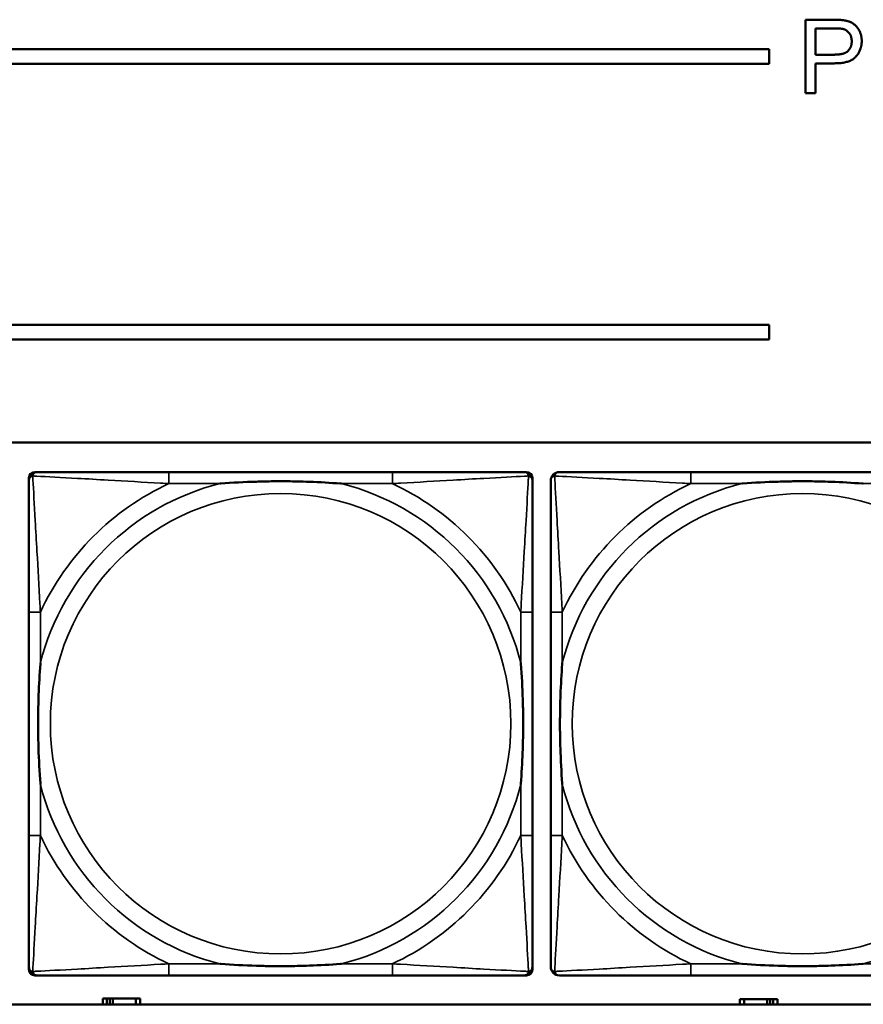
# Model space of a CAD drawing. Header units: inches. Extents: x 1.4 to 53.9, y 1.3 to 58.
# Tile 117 of 227: x 26.6 to 27.7, y 43.7 to 45.1. Entities that reach past the tile are written whole.
import ezdxf

# ---------------------------------------------------------------- set-up
doc = ezdxf.new("R2010")
doc.units = ezdxf.units.IN
doc.header["$MEASUREMENT"] = 0
doc.layers.add('Visible (ANSI)', color=7, linetype='Continuous', lineweight=50)
doc.layers.add('Visible Narrow (ANSI)', color=7, linetype='Continuous', lineweight=35)

msp = doc.modelspace()

# ---------------------------------------------------------------- linework, layer by layer
at = {"layer": 'Visible (ANSI)'}
for p, q in [((27.6255, 45.0814), (27.6632, 45.0814)), ((27.6255, 44.9814), (27.6255, 45.0814)), ((27.6387, 45.0338), (27.6387, 45.0696)), ((27.6387, 45.0696), (27.6643, 45.0696)), ((19.4287, 45.0414), (27.5757, 45.0414)), ((27.5757, 45.0414), (27.5757, 45.0214)), ((27.6646, 45.0338), (27.6387, 45.0338)), ((27.5757, 45.0214), (19.4287, 45.0214)), ((27.6644, 45.022), (27.6387, 45.022)), ((27.6387, 45.022), (27.6387, 44.9814)), ((27.6387, 44.9814), (27.6255, 44.9814)), ((19.4287, 44.6661), (27.5757, 44.6661)), ((27.5757, 44.6661), (27.5757, 44.6461)), ((27.5757, 44.6461), (19.4287, 44.6461)), ((19.4287, 44.5061), (36.5227, 44.5061)), ((26.5766, 44.4658), (26.5805, 44.4658)), ((27.0632, 44.4658), (26.7593, 44.4658)), ((27.2419, 44.4658), (27.2459, 44.4658)), ((27.7732, 44.4658), (27.4693, 44.4658)), ((26.5687, 43.7886), (26.5687, 44.4579)), ((27.2537, 44.4579), (27.2537, 44.454)), ((26.5687, 44.2753), (26.5687, 43.9713)), ((27.2537, 43.9713), (27.2537, 44.2753)), ((27.2787, 44.2753), (27.2787, 43.9713)), ((27.2537, 43.7926), (27.2537, 43.7886)), ((27.2459, 43.7808), (26.5766, 43.7808)), ((26.7593, 43.7808), (27.0632, 43.7808)), ((27.4693, 43.7808), (27.7732, 43.7808)), ((36.5227, 43.7414), (19.4287, 43.7414)), ((26.6749, 43.7494), (26.6691, 43.7494)), ((26.6691, 43.7494), (26.6691, 43.7414)), ((26.6749, 43.7494), (26.6789, 43.7494)), ((26.6749, 43.7414), (26.6749, 43.7494)), ((26.6789, 43.7414), (26.6789, 43.7494)), ((26.6789, 43.7494), (26.683, 43.7494)), ((26.683, 43.7494), (26.683, 43.7414)), ((26.683, 43.7494), (26.7143, 43.7494)), ((26.7143, 43.7494), (26.7143, 43.7414)), ((26.7201, 43.7494), (26.7143, 43.7494)), ((26.7201, 43.7414), (26.7201, 43.7494)), ((27.5419, 43.7484), (27.5361, 43.7484)), ((27.5361, 43.7484), (27.5361, 43.7414)), ((27.5419, 43.7484), (27.5732, 43.7484)), ((27.5419, 43.7414), (27.5419, 43.7484)), ((27.5732, 43.7414), (27.5732, 43.7484)), ((27.5732, 43.7484), (27.5773, 43.7484)), ((27.5773, 43.7484), (27.5773, 43.7414)), ((27.5773, 43.7484), (27.5813, 43.7484)), ((27.5871, 43.7484), (27.5813, 43.7484)), ((27.5813, 43.7484), (27.5813, 43.7414)), ((27.5871, 43.7414), (27.5871, 43.7484))]:
    msp.add_line(p, q, dxfattribs=at)
for centre, radius, start, end in [((26.5766, 44.4579), 0.00787, 90, 180), ((26.5805, 44.454), 0.0118, 90, 180), ((27.2419, 44.454), 0.0118, 0, 90), ((27.2459, 44.4579), 0.00787, 0, 90), ((27.2905, 44.454), 0.0118, 90, 180), ((26.5805, 43.7926), 0.0118, 180, 270), ((27.2419, 43.7926), 0.0118, 270, 360), ((27.2905, 43.7926), 0.0118, 180, 270), ((26.5766, 43.7886), 0.00787, 180, 270), ((27.2459, 43.7886), 0.00787, 270, 0)]:
    msp.add_arc(centre, radius, start, end, dxfattribs=at)
for points in [[(27.6632, 45.0814), (27.6732, 45.0814), (27.6784, 45.0804)], [(27.6784, 45.0804), (27.6858, 45.0792), (27.6957, 45.0723), (27.7018, 45.0599), (27.7018, 45.0524)], [(27.6643, 45.0696), (27.6733, 45.0696), (27.6767, 45.0687)], [(27.6767, 45.0687), (27.6819, 45.0673), (27.6882, 45.0583), (27.6882, 45.0521)], [(27.7018, 45.0524), (27.7018, 45.0397), (27.6856, 45.022), (27.6644, 45.022)], [(27.6882, 45.0521), (27.6882, 45.0434), (27.6774, 45.0338), (27.6646, 45.0338)]]:
    msp.add_open_spline(points, degree=2, dxfattribs=at)
for points, knots in [([(26.7593, 44.4658), (26.7557, 44.4658), (26.7521, 44.4658), (26.7485, 44.4658), (26.7153, 44.4658), (26.6816, 44.4658), (26.6507, 44.4658), (26.6238, 44.4658), (26.5982, 44.4658), (26.5848, 44.4658), (26.5832, 44.4658), (26.5817, 44.4658), (26.5805, 44.4658)], [0, 0, 0, 0, 0.0272471, 0.0272471, 0.0272471, 0.2790553, 0.2790553, 0.2790553, 0.4988354, 0.4988354, 0.4988354, 0.5252205, 0.5252205, 0.5252205, 0.5252205]), ([(27.2419, 44.4658), (27.227, 44.4658), (27.1854, 44.4658), (27.1448, 44.4658), (27.1183, 44.4658), (27.0904, 44.4658), (27.0632, 44.4658)], [-0.5252205, -0.5252205, -0.5252205, -0.5252205, -0.20743, -0.20743, -0.20743, 0, 0, 0, 0]), ([(27.4693, 44.4658), (27.4657, 44.4658), (27.4621, 44.4658), (27.4585, 44.4658), (27.4253, 44.4658), (27.3916, 44.4658), (27.3607, 44.4658), (27.3338, 44.4658), (27.3082, 44.4658), (27.2948, 44.4658), (27.2932, 44.4658), (27.2917, 44.4658), (27.2905, 44.4658)], [0, 0, 0, 0, 0.0272471, 0.0272471, 0.0272471, 0.2790553, 0.2790553, 0.2790553, 0.4988354, 0.4988354, 0.4988354, 0.5252205, 0.5252205, 0.5252205, 0.5252205]), ([(26.5687, 44.454), (26.5687, 44.4391), (26.5687, 44.3975), (26.5687, 44.3569), (26.5687, 44.3303), (26.5687, 44.3025), (26.5687, 44.2753)], [-0.5252205, -0.5252205, -0.5252205, -0.5252205, -0.20743, -0.20743, -0.20743, 0, 0, 0, 0]), ([(26.8285, 44.4501), (26.8289, 44.4501), (26.8293, 44.4501), (26.8458, 44.4514), (26.8619, 44.4522), (26.8849, 44.4529), (26.8916, 44.4531), (26.9007, 44.4532), (26.9032, 44.4532), (26.9073, 44.4532), (26.9089, 44.4532), (26.912, 44.4532), (26.9135, 44.4532), (26.9171, 44.4532), (26.9192, 44.4532), (26.9253, 44.4532), (26.9295, 44.4531), (26.9392, 44.4529), (26.9448, 44.4527), (26.9646, 44.452), (26.9786, 44.4512), (26.9931, 44.4501), (26.9935, 44.4501), (26.994, 44.4501)], [-0.416114, -0.416114, -0.416114, -0.416114, -0.4127691, -0.4127691, -0.2896446, -0.2896446, -0.2388934, -0.2388934, -0.2201881, -0.2201881, -0.2080204, -0.2080204, -0.196499, -0.196499, -0.1809939, -0.1809939, -0.149741, -0.149741, -0.1073162, -0.1073162, 0, 0, 0.0033356, 0.0033356, 0.0033356, 0.0033356]), ([(27.2537, 44.2753), (27.2537, 44.2788), (27.2537, 44.2824), (27.2537, 44.286), (27.2537, 44.3192), (27.2537, 44.3529), (27.2537, 44.3838), (27.2537, 44.4107), (27.2537, 44.4363), (27.2537, 44.4497), (27.2537, 44.4513), (27.2537, 44.4528), (27.2537, 44.454)], [0, 0, 0, 0, 0.0272471, 0.0272471, 0.0272471, 0.2790553, 0.2790553, 0.2790553, 0.4988354, 0.4988354, 0.4988354, 0.5252205, 0.5252205, 0.5252205, 0.5252205]), ([(27.2787, 44.454), (27.2787, 44.4391), (27.2787, 44.3975), (27.2787, 44.3569), (27.2787, 44.3303), (27.2787, 44.3025), (27.2787, 44.2753)], [-0.5252205, -0.5252205, -0.5252205, -0.5252205, -0.20743, -0.20743, -0.20743, 0, 0, 0, 0]), ([(27.5385, 44.4501), (27.5389, 44.4501), (27.5393, 44.4501), (27.5558, 44.4514), (27.5719, 44.4522), (27.5949, 44.4529), (27.6016, 44.4531), (27.6107, 44.4532), (27.6132, 44.4532), (27.6173, 44.4532), (27.6189, 44.4532), (27.622, 44.4532), (27.6235, 44.4532), (27.6271, 44.4532), (27.6292, 44.4532), (27.6353, 44.4532), (27.6395, 44.4531), (27.6492, 44.4529), (27.6548, 44.4527), (27.6746, 44.452), (27.6886, 44.4512), (27.7031, 44.4501), (27.7035, 44.4501), (27.704, 44.4501)], [-0.416114, -0.416114, -0.416114, -0.416114, -0.4127691, -0.4127691, -0.2896446, -0.2896446, -0.2388934, -0.2388934, -0.2201881, -0.2201881, -0.2080204, -0.2080204, -0.196499, -0.196499, -0.1809939, -0.1809939, -0.149741, -0.149741, -0.1073162, -0.1073162, 0, 0, 0.0033356, 0.0033356, 0.0033356, 0.0033356]), ([(26.5844, 44.0406), (26.5844, 44.041), (26.5844, 44.0414), (26.5831, 44.0579), (26.5823, 44.074), (26.5816, 44.0969), (26.5814, 44.1036), (26.5813, 44.1128), (26.5813, 44.1153), (26.5813, 44.1194), (26.5813, 44.121), (26.5813, 44.1241), (26.5813, 44.1256), (26.5813, 44.1292), (26.5813, 44.1312), (26.5814, 44.1374), (26.5814, 44.1416), (26.5816, 44.1513), (26.5818, 44.1569), (26.5825, 44.1767), (26.5833, 44.1907), (26.5844, 44.2052), (26.5844, 44.2056), (26.5844, 44.206)], [-0.416114, -0.416114, -0.416114, -0.416114, -0.4127691, -0.4127691, -0.2896446, -0.2896446, -0.2388934, -0.2388934, -0.2201881, -0.2201881, -0.2080204, -0.2080204, -0.196499, -0.196499, -0.1809939, -0.1809939, -0.149741, -0.149741, -0.1073162, -0.1073162, 0, 0, 0.0033356, 0.0033356, 0.0033356, 0.0033356]), ([(27.238, 44.206), (27.238, 44.2056), (27.238, 44.2052), (27.2393, 44.1887), (27.2402, 44.1726), (27.2409, 44.1497), (27.241, 44.143), (27.2411, 44.1338), (27.2411, 44.1313), (27.2412, 44.1272), (27.2412, 44.1256), (27.2412, 44.1225), (27.2412, 44.121), (27.2411, 44.1174), (27.2411, 44.1153), (27.2411, 44.1092), (27.241, 44.105), (27.2408, 44.0953), (27.2406, 44.0897), (27.2399, 44.0699), (27.2391, 44.0559), (27.238, 44.0414), (27.238, 44.041), (27.238, 44.0406)], [-0.416114, -0.416114, -0.416114, -0.416114, -0.4127691, -0.4127691, -0.2896446, -0.2896446, -0.2388934, -0.2388934, -0.2201881, -0.2201881, -0.2080204, -0.2080204, -0.196499, -0.196499, -0.1809939, -0.1809939, -0.149741, -0.149741, -0.1073162, -0.1073162, 0, 0, 0.0033356, 0.0033356, 0.0033356, 0.0033356]), ([(27.2944, 44.0406), (27.2944, 44.041), (27.2944, 44.0414), (27.2931, 44.0579), (27.2923, 44.074), (27.2916, 44.0969), (27.2914, 44.1036), (27.2913, 44.1128), (27.2913, 44.1153), (27.2913, 44.1194), (27.2913, 44.121), (27.2913, 44.1241), (27.2913, 44.1256), (27.2913, 44.1292), (27.2913, 44.1312), (27.2914, 44.1374), (27.2914, 44.1416), (27.2916, 44.1513), (27.2918, 44.1569), (27.2925, 44.1767), (27.2933, 44.1907), (27.2944, 44.2052), (27.2944, 44.2056), (27.2944, 44.206)], [-0.416114, -0.416114, -0.416114, -0.416114, -0.4127691, -0.4127691, -0.2896446, -0.2896446, -0.2388934, -0.2388934, -0.2201881, -0.2201881, -0.2080204, -0.2080204, -0.196499, -0.196499, -0.1809939, -0.1809939, -0.149741, -0.149741, -0.1073162, -0.1073162, 0, 0, 0.0033356, 0.0033356, 0.0033356, 0.0033356]), ([(26.5687, 43.9713), (26.5687, 43.9441), (26.5687, 43.9163), (26.5687, 43.8897), (26.5687, 43.8491), (26.5687, 43.8075), (26.5687, 43.7926)], [3.9382945, 3.9382945, 3.9382945, 3.9382945, 4.1457245, 4.1457245, 4.1457245, 4.463515, 4.463515, 4.463515, 4.463515]), ([(27.2537, 43.7926), (27.2537, 43.8075), (27.2537, 43.8491), (27.2537, 43.8897), (27.2537, 43.9163), (27.2537, 43.9441), (27.2537, 43.9713)], [-0.5252205, -0.5252205, -0.5252205, -0.5252205, -0.20743, -0.20743, -0.20743, 0, 0, 0, 0]), ([(27.2787, 43.9713), (27.2787, 43.9441), (27.2787, 43.9163), (27.2787, 43.8897), (27.2787, 43.8491), (27.2787, 43.8075), (27.2787, 43.7926)], [3.9382945, 3.9382945, 3.9382945, 3.9382945, 4.1457245, 4.1457245, 4.1457245, 4.463515, 4.463515, 4.463515, 4.463515]), ([(26.994, 43.7965), (26.9935, 43.7965), (26.9931, 43.7965), (26.9786, 43.7954), (26.9646, 43.7946), (26.9448, 43.7939), (26.9392, 43.7937), (26.9295, 43.7935), (26.9253, 43.7934), (26.9192, 43.7934), (26.9171, 43.7934), (26.9135, 43.7934), (26.912, 43.7934), (26.9089, 43.7934), (26.9073, 43.7934), (26.9032, 43.7934), (26.9007, 43.7934), (26.8916, 43.7935), (26.8849, 43.7937), (26.8619, 43.7944), (26.8458, 43.7952), (26.8293, 43.7965), (26.8289, 43.7965), (26.8285, 43.7965)], [-0.4149464, -0.4149464, -0.4149464, -0.4149464, -0.41162, -0.41162, -0.3046026, -0.3046026, -0.2622958, -0.2622958, -0.23113, -0.23113, -0.215668, -0.215668, -0.2041787, -0.2041787, -0.1920448, -0.1920448, -0.1733916, -0.1733916, -0.1227817, -0.1227817, 0, 0, 0.0033356, 0.0033356, 0.0033356, 0.0033356]), ([(27.704, 43.7965), (27.7035, 43.7965), (27.7031, 43.7965), (27.6886, 43.7954), (27.6746, 43.7946), (27.6548, 43.7939), (27.6492, 43.7937), (27.6395, 43.7935), (27.6353, 43.7934), (27.6292, 43.7934), (27.6271, 43.7934), (27.6235, 43.7934), (27.622, 43.7934), (27.6189, 43.7934), (27.6173, 43.7934), (27.6132, 43.7934), (27.6107, 43.7934), (27.6016, 43.7935), (27.5949, 43.7937), (27.5719, 43.7944), (27.5558, 43.7952), (27.5393, 43.7965), (27.5389, 43.7965), (27.5385, 43.7965)], [-0.4149464, -0.4149464, -0.4149464, -0.4149464, -0.41162, -0.41162, -0.3046026, -0.3046026, -0.2622958, -0.2622958, -0.23113, -0.23113, -0.215668, -0.215668, -0.2041787, -0.2041787, -0.1920448, -0.1920448, -0.1733916, -0.1733916, -0.1227817, -0.1227817, 0, 0, 0.0033356, 0.0033356, 0.0033356, 0.0033356]), ([(26.5805, 43.7808), (26.5954, 43.7808), (26.637, 43.7808), (26.6776, 43.7808), (26.7042, 43.7808), (26.732, 43.7808), (26.7593, 43.7808)], [-0.5252205, -0.5252205, -0.5252205, -0.5252205, -0.20743, -0.20743, -0.20743, 0, 0, 0, 0]), ([(27.0632, 43.7808), (27.0904, 43.7808), (27.1183, 43.7808), (27.1448, 43.7808), (27.1854, 43.7808), (27.227, 43.7808), (27.2419, 43.7808)], [3.9382945, 3.9382945, 3.9382945, 3.9382945, 4.1457245, 4.1457245, 4.1457245, 4.463515, 4.463515, 4.463515, 4.463515]), ([(27.2905, 43.7808), (27.3054, 43.7808), (27.347, 43.7808), (27.3876, 43.7808), (27.4142, 43.7808), (27.442, 43.7808), (27.4693, 43.7808)], [-0.5252205, -0.5252205, -0.5252205, -0.5252205, -0.20743, -0.20743, -0.20743, 0, 0, 0, 0])]:
    msp.add_open_spline(points, degree=3, knots=knots, dxfattribs=at)
at = {"layer": 'Visible Narrow (ANSI)'}
for p, q in [((26.7593, 44.4658), (26.7593, 44.4501)), ((27.0632, 44.4658), (27.0632, 44.4501)), ((27.4693, 44.4658), (27.4693, 44.4501)), ((26.7593, 44.4501), (26.8285, 44.4501)), ((26.994, 44.4501), (27.0632, 44.4501)), ((27.4693, 44.4501), (27.5385, 44.4501)), ((27.704, 44.4501), (27.7732, 44.4501)), ((26.5844, 44.2753), (26.5687, 44.2753)), ((26.5844, 44.206), (26.5844, 44.2753)), ((27.2537, 44.2753), (27.238, 44.2753)), ((27.238, 44.2753), (27.238, 44.206)), ((27.2944, 44.2753), (27.2787, 44.2753)), ((27.2944, 44.206), (27.2944, 44.2753)), ((26.5844, 43.9713), (26.5844, 44.0406)), ((27.238, 44.0406), (27.238, 43.9713)), ((27.2944, 43.9713), (27.2944, 44.0406)), ((26.5844, 43.9713), (26.5687, 43.9713)), ((27.2537, 43.9713), (27.238, 43.9713)), ((27.2944, 43.9713), (27.2787, 43.9713)), ((26.7593, 43.7965), (26.7593, 43.7808)), ((26.8285, 43.7965), (26.7593, 43.7965)), ((27.0632, 43.7965), (26.994, 43.7965)), ((27.0632, 43.7965), (27.0632, 43.7808)), ((27.4693, 43.7965), (27.4693, 43.7808)), ((27.5385, 43.7965), (27.4693, 43.7965)), ((27.7732, 43.7965), (27.704, 43.7965))]:
    msp.add_line(p, q, dxfattribs=at)
for centre in [(26.9112, 44.1233), (27.6212, 44.1233)]:
    msp.add_circle(centre, 0.3133, dxfattribs=at)
for centre, radius, start, end in [((26.9112, 44.1233), 0.3371, 104.2103, 165.7897), ((26.9112, 44.1233), 0.3604, 114.9407, 155.0593), ((26.9112, 44.1233), 0.3371, 14.2103, 75.7897), ((26.9112, 44.1233), 0.3604, 24.9407, 65.0593), ((27.6212, 44.1233), 0.3371, 104.2103, 165.7897), ((27.6212, 44.1233), 0.3604, 114.9407, 155.0593), ((26.9112, 44.1233), 0.3371, 194.2103, 255.7897), ((26.9112, 44.1233), 0.3371, 284.2103, 345.7897), ((27.6212, 44.1233), 0.3371, 194.2103, 255.7897), ((27.6212, 44.1233), 0.3371, 284.2103, 345.7897), ((26.9112, 44.1233), 0.3604, 204.9407, 245.0593), ((26.9112, 44.1233), 0.3604, 294.9407, 335.0593), ((27.6212, 44.1233), 0.3604, 204.9407, 245.0593)]:
    msp.add_arc(centre, radius, start, end, dxfattribs=at)
for points, knots in [([(26.5687, 44.454), (26.5687, 44.4546), (26.5688, 44.4552), (26.569, 44.4562), (26.5692, 44.4566), (26.5695, 44.4573), (26.5697, 44.4575), (26.5699, 44.4579), (26.57, 44.458), (26.5704, 44.4584), (26.5706, 44.4587), (26.5713, 44.4593), (26.5718, 44.4596), (26.5729, 44.4601), (26.5734, 44.4604), (26.574, 44.4605)], [-0.02627331, -0.02627331, -0.02627331, -0.02627331, -0.02158775, -0.02158775, -0.01736415, -0.01736415, -0.0147244, -0.0147244, -0.01307456, -0.01307456, -0.00977487, -0.00977487, -0.00449537, -0.00449537, 0.00012419, 0.00012419, 0.00012419, 0.00012419]), ([(26.574, 44.4605), (26.5742, 44.4611), (26.5744, 44.4617), (26.5749, 44.4627), (26.5752, 44.4632), (26.5759, 44.4639), (26.5761, 44.4642), (26.5765, 44.4645), (26.5766, 44.4646), (26.577, 44.4649), (26.5773, 44.465), (26.5779, 44.4653), (26.5784, 44.4655), (26.5793, 44.4657), (26.5799, 44.4658), (26.5805, 44.4658)], [-0.00012419, -0.00012419, -0.00012419, -0.00012419, 0.00449537, 0.00449537, 0.00977487, 0.00977487, 0.01307456, 0.01307456, 0.0147244, 0.0147244, 0.01736415, 0.01736415, 0.02158775, 0.02158775, 0.02627331, 0.02627331, 0.02627331, 0.02627331]), ([(26.5844, 44.2753), (26.5842, 44.279), (26.584, 44.2828), (26.5825, 44.3101), (26.5811, 44.3343), (26.5789, 44.3722), (26.5781, 44.3862), (26.5761, 44.4214), (26.575, 44.4416), (26.5742, 44.457), (26.5741, 44.4588), (26.574, 44.4605)], [0, 0, 0, 0, 0.0278591, 0.0278591, 0.201273, 0.201273, 0.3066357, 0.3066357, 0.475216, 0.475216, 0.5007189, 0.5007189, 0.5007189, 0.5007189]), ([(26.574, 44.4605), (26.5757, 44.4604), (26.5775, 44.4603), (26.5929, 44.4595), (26.6131, 44.4584), (26.6483, 44.4565), (26.6624, 44.4556), (26.7002, 44.4534), (26.7244, 44.452), (26.7517, 44.4505), (26.7555, 44.4503), (26.7593, 44.4501)], [-0.5007189, -0.5007189, -0.5007189, -0.5007189, -0.475216, -0.475216, -0.3066357, -0.3066357, -0.201273, -0.201273, -0.0278591, -0.0278591, 0, 0, 0, 0]), ([(27.0632, 44.4501), (27.0669, 44.4503), (27.0707, 44.4505), (27.0981, 44.452), (27.1222, 44.4534), (27.1601, 44.4556), (27.1741, 44.4565), (27.2094, 44.4584), (27.2295, 44.4595), (27.2449, 44.4603), (27.2467, 44.4604), (27.2484, 44.4605)], [0, 0, 0, 0, 0.0278591, 0.0278591, 0.201273, 0.201273, 0.3066357, 0.3066357, 0.475216, 0.475216, 0.5007189, 0.5007189, 0.5007189, 0.5007189]), ([(27.2484, 44.4605), (27.2484, 44.4588), (27.2483, 44.457), (27.2474, 44.4416), (27.2464, 44.4214), (27.2444, 44.3862), (27.2436, 44.3722), (27.2413, 44.3343), (27.2399, 44.3101), (27.2384, 44.2828), (27.2382, 44.279), (27.238, 44.2753)], [-0.5007189, -0.5007189, -0.5007189, -0.5007189, -0.475216, -0.475216, -0.3066357, -0.3066357, -0.201273, -0.201273, -0.0278591, -0.0278591, 0, 0, 0, 0]), ([(27.2419, 44.4658), (27.2425, 44.4658), (27.2431, 44.4657), (27.2441, 44.4655), (27.2445, 44.4653), (27.2452, 44.465), (27.2454, 44.4649), (27.2458, 44.4646), (27.2459, 44.4645), (27.2463, 44.4642), (27.2466, 44.4639), (27.2472, 44.4632), (27.2475, 44.4627), (27.2481, 44.4617), (27.2483, 44.4611), (27.2484, 44.4605)], [-0.02627331, -0.02627331, -0.02627331, -0.02627331, -0.02158775, -0.02158775, -0.01736415, -0.01736415, -0.0147244, -0.0147244, -0.01307456, -0.01307456, -0.00977487, -0.00977487, -0.00449537, -0.00449537, 0.00012419, 0.00012419, 0.00012419, 0.00012419]), ([(27.2484, 44.4605), (27.249, 44.4604), (27.2496, 44.4601), (27.2506, 44.4596), (27.2511, 44.4593), (27.2518, 44.4587), (27.2521, 44.4584), (27.2524, 44.458), (27.2525, 44.4579), (27.2528, 44.4575), (27.2529, 44.4573), (27.2533, 44.4566), (27.2534, 44.4562), (27.2537, 44.4552), (27.2537, 44.4546), (27.2537, 44.454)], [-0.00012419, -0.00012419, -0.00012419, -0.00012419, 0.00449537, 0.00449537, 0.00977487, 0.00977487, 0.01307456, 0.01307456, 0.0147244, 0.0147244, 0.01736415, 0.01736415, 0.02158775, 0.02158775, 0.02627331, 0.02627331, 0.02627331, 0.02627331]), ([(27.2787, 44.454), (27.2787, 44.4546), (27.2788, 44.4552), (27.279, 44.4562), (27.2792, 44.4566), (27.2795, 44.4573), (27.2797, 44.4575), (27.2799, 44.4579), (27.28, 44.458), (27.2804, 44.4584), (27.2806, 44.4587), (27.2813, 44.4593), (27.2818, 44.4596), (27.2829, 44.4601), (27.2834, 44.4604), (27.284, 44.4605)], [-0.02627331, -0.02627331, -0.02627331, -0.02627331, -0.02158775, -0.02158775, -0.01736415, -0.01736415, -0.0147244, -0.0147244, -0.01307456, -0.01307456, -0.00977487, -0.00977487, -0.00449537, -0.00449537, 0.00012419, 0.00012419, 0.00012419, 0.00012419]), ([(27.284, 44.4605), (27.2842, 44.4611), (27.2844, 44.4617), (27.2849, 44.4627), (27.2852, 44.4632), (27.2859, 44.4639), (27.2861, 44.4642), (27.2865, 44.4645), (27.2866, 44.4646), (27.287, 44.4649), (27.2873, 44.465), (27.2879, 44.4653), (27.2884, 44.4655), (27.2893, 44.4657), (27.2899, 44.4658), (27.2905, 44.4658)], [-0.00012419, -0.00012419, -0.00012419, -0.00012419, 0.00449537, 0.00449537, 0.00977487, 0.00977487, 0.01307456, 0.01307456, 0.0147244, 0.0147244, 0.01736415, 0.01736415, 0.02158775, 0.02158775, 0.02627331, 0.02627331, 0.02627331, 0.02627331]), ([(27.2944, 44.2753), (27.2942, 44.279), (27.294, 44.2828), (27.2925, 44.3101), (27.2911, 44.3343), (27.2889, 44.3722), (27.2881, 44.3862), (27.2861, 44.4214), (27.285, 44.4416), (27.2842, 44.457), (27.2841, 44.4588), (27.284, 44.4605)], [0, 0, 0, 0, 0.0278591, 0.0278591, 0.201273, 0.201273, 0.3066357, 0.3066357, 0.475216, 0.475216, 0.5007189, 0.5007189, 0.5007189, 0.5007189]), ([(27.284, 44.4605), (27.2857, 44.4604), (27.2875, 44.4603), (27.3029, 44.4595), (27.3231, 44.4584), (27.3583, 44.4565), (27.3724, 44.4556), (27.4102, 44.4534), (27.4344, 44.452), (27.4617, 44.4505), (27.4655, 44.4503), (27.4693, 44.4501)], [-0.5007189, -0.5007189, -0.5007189, -0.5007189, -0.475216, -0.475216, -0.3066357, -0.3066357, -0.201273, -0.201273, -0.0278591, -0.0278591, 0, 0, 0, 0]), ([(26.574, 43.7861), (26.5741, 43.7878), (26.5742, 43.7896), (26.575, 43.805), (26.5761, 43.8252), (26.5781, 43.8604), (26.5789, 43.8744), (26.5811, 43.9123), (26.5825, 43.9365), (26.584, 43.9638), (26.5842, 43.9676), (26.5844, 43.9713)], [-4.4390134, -4.4390134, -4.4390134, -4.4390134, -4.4135105, -4.4135105, -4.2449302, -4.2449302, -4.1395675, -4.1395675, -3.9661536, -3.9661536, -3.9382945, -3.9382945, -3.9382945, -3.9382945]), ([(27.238, 43.9713), (27.2382, 43.9676), (27.2384, 43.9638), (27.2399, 43.9365), (27.2413, 43.9123), (27.2436, 43.8744), (27.2444, 43.8604), (27.2464, 43.8252), (27.2474, 43.805), (27.2483, 43.7896), (27.2484, 43.7878), (27.2484, 43.7861)], [0, 0, 0, 0, 0.0278591, 0.0278591, 0.201273, 0.201273, 0.3066357, 0.3066357, 0.475216, 0.475216, 0.5007189, 0.5007189, 0.5007189, 0.5007189]), ([(27.284, 43.7861), (27.2841, 43.7878), (27.2842, 43.7896), (27.285, 43.805), (27.2861, 43.8252), (27.2881, 43.8604), (27.2889, 43.8744), (27.2911, 43.9123), (27.2925, 43.9365), (27.294, 43.9638), (27.2942, 43.9676), (27.2944, 43.9713)], [-4.4390134, -4.4390134, -4.4390134, -4.4390134, -4.4135105, -4.4135105, -4.2449302, -4.2449302, -4.1395675, -4.1395675, -3.9661536, -3.9661536, -3.9382945, -3.9382945, -3.9382945, -3.9382945]), ([(26.574, 43.7861), (26.5734, 43.7862), (26.5729, 43.7865), (26.5718, 43.787), (26.5713, 43.7873), (26.5706, 43.7879), (26.5704, 43.7882), (26.57, 43.7886), (26.5699, 43.7887), (26.5697, 43.7891), (26.5695, 43.7893), (26.5692, 43.79), (26.569, 43.7904), (26.5688, 43.7914), (26.5687, 43.792), (26.5687, 43.7926)], [-0.00012419, -0.00012419, -0.00012419, -0.00012419, 0.00449537, 0.00449537, 0.00977487, 0.00977487, 0.01307456, 0.01307456, 0.0147244, 0.0147244, 0.01736415, 0.01736415, 0.02158775, 0.02158775, 0.02627331, 0.02627331, 0.02627331, 0.02627331]), ([(26.7593, 43.7965), (26.7555, 43.7963), (26.7517, 43.7961), (26.7244, 43.7946), (26.7002, 43.7932), (26.6624, 43.791), (26.6483, 43.7901), (26.6131, 43.7882), (26.5929, 43.7871), (26.5775, 43.7863), (26.5757, 43.7862), (26.574, 43.7861)], [0, 0, 0, 0, 0.0278591, 0.0278591, 0.201273, 0.201273, 0.3066357, 0.3066357, 0.475216, 0.475216, 0.5007189, 0.5007189, 0.5007189, 0.5007189]), ([(27.2484, 43.7861), (27.2467, 43.7862), (27.2449, 43.7863), (27.2295, 43.7871), (27.2094, 43.7882), (27.1741, 43.7901), (27.1601, 43.791), (27.1222, 43.7932), (27.0981, 43.7946), (27.0707, 43.7961), (27.0669, 43.7963), (27.0632, 43.7965)], [-4.4390134, -4.4390134, -4.4390134, -4.4390134, -4.4135105, -4.4135105, -4.2449302, -4.2449302, -4.1395675, -4.1395675, -3.9661536, -3.9661536, -3.9382945, -3.9382945, -3.9382945, -3.9382945]), ([(27.2537, 43.7926), (27.2537, 43.792), (27.2537, 43.7914), (27.2534, 43.7904), (27.2533, 43.79), (27.2529, 43.7893), (27.2528, 43.7891), (27.2525, 43.7887), (27.2524, 43.7886), (27.2521, 43.7882), (27.2518, 43.7879), (27.2511, 43.7873), (27.2506, 43.787), (27.2496, 43.7865), (27.249, 43.7862), (27.2484, 43.7861)], [-0.02627331, -0.02627331, -0.02627331, -0.02627331, -0.02158775, -0.02158775, -0.01736415, -0.01736415, -0.0147244, -0.0147244, -0.01307456, -0.01307456, -0.00977487, -0.00977487, -0.00449537, -0.00449537, 0.00012419, 0.00012419, 0.00012419, 0.00012419]), ([(27.284, 43.7861), (27.2834, 43.7862), (27.2829, 43.7865), (27.2818, 43.787), (27.2813, 43.7873), (27.2806, 43.7879), (27.2804, 43.7882), (27.28, 43.7886), (27.2799, 43.7887), (27.2797, 43.7891), (27.2795, 43.7893), (27.2792, 43.79), (27.279, 43.7904), (27.2788, 43.7914), (27.2787, 43.792), (27.2787, 43.7926)], [-0.00012419, -0.00012419, -0.00012419, -0.00012419, 0.00449537, 0.00449537, 0.00977487, 0.00977487, 0.01307456, 0.01307456, 0.0147244, 0.0147244, 0.01736415, 0.01736415, 0.02158775, 0.02158775, 0.02627331, 0.02627331, 0.02627331, 0.02627331]), ([(27.4693, 43.7965), (27.4655, 43.7963), (27.4617, 43.7961), (27.4344, 43.7946), (27.4102, 43.7932), (27.3724, 43.791), (27.3583, 43.7901), (27.3231, 43.7882), (27.3029, 43.7871), (27.2875, 43.7863), (27.2857, 43.7862), (27.284, 43.7861)], [0, 0, 0, 0, 0.0278591, 0.0278591, 0.201273, 0.201273, 0.3066357, 0.3066357, 0.475216, 0.475216, 0.5007189, 0.5007189, 0.5007189, 0.5007189]), ([(26.5805, 43.7808), (26.5799, 43.7808), (26.5793, 43.7809), (26.5784, 43.7811), (26.5779, 43.7813), (26.5773, 43.7816), (26.577, 43.7817), (26.5766, 43.782), (26.5765, 43.7821), (26.5761, 43.7824), (26.5759, 43.7827), (26.5752, 43.7834), (26.5749, 43.7839), (26.5744, 43.7849), (26.5742, 43.7855), (26.574, 43.7861)], [-0.02627331, -0.02627331, -0.02627331, -0.02627331, -0.02158775, -0.02158775, -0.01736415, -0.01736415, -0.0147244, -0.0147244, -0.01307456, -0.01307456, -0.00977487, -0.00977487, -0.00449537, -0.00449537, 0.00012419, 0.00012419, 0.00012419, 0.00012419]), ([(27.2484, 43.7861), (27.2483, 43.7855), (27.2481, 43.7849), (27.2475, 43.7839), (27.2472, 43.7834), (27.2466, 43.7827), (27.2463, 43.7824), (27.2459, 43.7821), (27.2458, 43.782), (27.2454, 43.7817), (27.2452, 43.7816), (27.2445, 43.7813), (27.2441, 43.7811), (27.2431, 43.7809), (27.2425, 43.7808), (27.2419, 43.7808)], [-0.00012419, -0.00012419, -0.00012419, -0.00012419, 0.00449537, 0.00449537, 0.00977487, 0.00977487, 0.01307456, 0.01307456, 0.0147244, 0.0147244, 0.01736415, 0.01736415, 0.02158775, 0.02158775, 0.02627331, 0.02627331, 0.02627331, 0.02627331]), ([(27.2905, 43.7808), (27.2899, 43.7808), (27.2893, 43.7809), (27.2884, 43.7811), (27.2879, 43.7813), (27.2873, 43.7816), (27.287, 43.7817), (27.2866, 43.782), (27.2865, 43.7821), (27.2861, 43.7824), (27.2859, 43.7827), (27.2852, 43.7834), (27.2849, 43.7839), (27.2844, 43.7849), (27.2842, 43.7855), (27.284, 43.7861)], [-0.02627331, -0.02627331, -0.02627331, -0.02627331, -0.02158775, -0.02158775, -0.01736415, -0.01736415, -0.0147244, -0.0147244, -0.01307456, -0.01307456, -0.00977487, -0.00977487, -0.00449537, -0.00449537, 0.00012419, 0.00012419, 0.00012419, 0.00012419])]:
    msp.add_open_spline(points, degree=3, knots=knots, dxfattribs=at)

doc.saveas('drawing.dxf')
